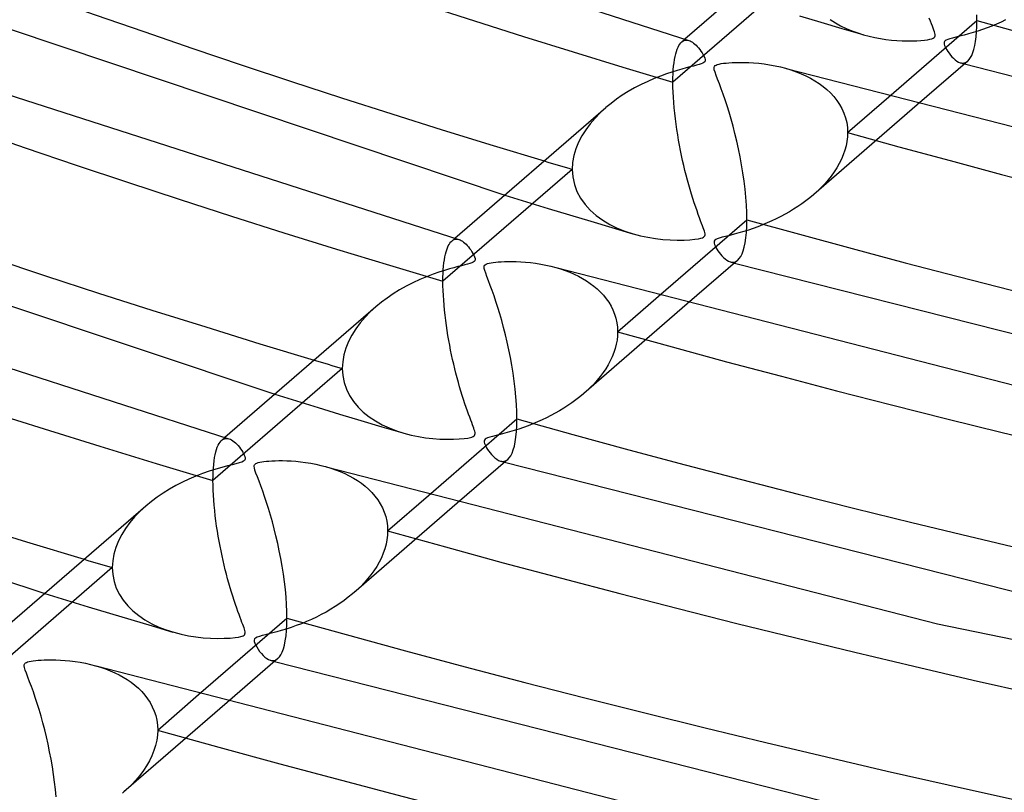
# Model space of a CAD drawing. Header units: millimetres. Extents: x -749 to 749, y -776 to 793.
# Tile 8 of 76: x -217 to -168, y 325 to 363. Entities that reach past the tile are written whole.
import ezdxf

# ---------------------------------------------------------------- set-up
doc = ezdxf.new("R2010")
doc.units = ezdxf.units.MM
doc.layers.add('HIDDEN', color=7, linetype='Continuous')
doc.layers.add('THICK', color=7, linetype='Continuous')

msp = doc.modelspace()

# ---------------------------------------------------------------- linework, layer by layer
at = {"layer": 'HIDDEN'}
for p, q in [((-177.807, 365.425), (-184.218, 359.873)), ((-177.941, 363.168), (-176.885, 362.849)), ((-176.885, 362.849), (-175.839, 362.537)), ((-176.416, 362.984), (-176.166, 362.82)), ((-176.166, 362.82), (-175.903, 362.671)), ((-175.903, 362.671), (-175.629, 362.537)), ((-171.452, 362.9), (-171.508, 363.048)), ((-171.401, 362.766), (-171.452, 362.9)), ((-171.356, 362.646), (-171.401, 362.766)), ((-168.179, 362.75), (-168.408, 362.656)), ((-167.952, 362.85), (-168.179, 362.75)), ((-167.727, 362.956), (-167.952, 362.85)), ((-175.839, 362.537), (-174.803, 362.231)), ((-175.629, 362.537), (-175.347, 362.417)), ((-175.347, 362.417), (-175.058, 362.311)), ((-175.058, 362.311), (-174.764, 362.219)), ((-174.764, 362.219), (-174.488, 362.146)), ((-171.316, 362.542), (-171.356, 362.646)), ((-171.284, 362.452), (-171.316, 362.542)), ((-171.258, 362.372), (-171.284, 362.452)), ((-171.237, 362.298), (-171.258, 362.372)), ((-171.225, 362.229), (-171.237, 362.298)), ((-171.225, 362.171), (-171.225, 362.229)), ((-169.787, 362.204), (-170.003, 362.148)), ((-169.56, 362.267), (-169.787, 362.204)), ((-169.331, 362.334), (-169.56, 362.267)), ((-169.1, 362.406), (-169.331, 362.334)), ((-168.869, 362.484), (-169.1, 362.406)), ((-168.638, 362.567), (-168.869, 362.484)), ((-168.408, 362.656), (-168.638, 362.567)), ((-183.965, 361.604), (-183.921, 361.688)), ((-183.921, 361.688), (-183.875, 361.761)), ((-183.875, 361.761), (-183.826, 361.821)), ((-183.826, 361.821), (-183.775, 361.871)), ((-183.624, 362.002), (-183.78, 361.867)), ((-183.775, 361.871), (-183.721, 361.91)), ((-183.721, 361.91), (-183.664, 361.938)), ((-183.664, 361.938), (-183.605, 361.955)), ((-183.605, 361.955), (-183.545, 361.961)), ((-183.545, 361.961), (-183.484, 361.957)), ((-183.484, 361.957), (-183.421, 361.942)), ((-174.488, 362.146), (-174.211, 362.084)), ((-174.211, 362.084), (-173.935, 362.032)), ((-173.935, 362.032), (-173.66, 361.991)), ((-173.66, 361.991), (-173.388, 361.959)), ((-173.388, 361.959), (-173.119, 361.937)), ((-173.119, 361.937), (-172.854, 361.922)), ((-172.854, 361.922), (-172.595, 361.916)), ((-172.595, 361.916), (-172.348, 361.917)), ((-172.348, 361.917), (-172.122, 361.925)), ((-172.122, 361.925), (-171.92, 361.937)), ((-171.92, 361.937), (-171.746, 361.953)), ((-171.746, 361.953), (-171.598, 361.973)), ((-171.598, 361.973), (-171.476, 361.996)), ((-171.476, 361.996), (-171.381, 362.022)), ((-171.381, 362.022), (-171.312, 362.052)), ((-171.312, 362.052), (-171.266, 362.085)), ((-171.266, 362.085), (-171.238, 362.124)), ((-171.238, 362.124), (-171.225, 362.171)), ((-170.77, 361.856), (-170.777, 361.81)), ((-170.777, 361.81), (-170.77, 361.756)), ((-170.75, 361.894), (-170.77, 361.856)), ((-170.77, 361.756), (-170.751, 361.691)), ((-170.751, 361.691), (-170.722, 361.621)), ((-170.716, 361.928), (-170.75, 361.894)), ((-170.666, 361.959), (-170.716, 361.928)), ((-170.594, 361.989), (-170.666, 361.959)), ((-170.494, 362.021), (-170.594, 361.989)), ((-170.361, 362.058), (-170.494, 362.021)), ((-170.196, 362.1), (-170.361, 362.058)), ((-170.003, 362.148), (-170.196, 362.1)), ((-184.11, 361.143), (-184.079, 361.277)), ((-184.079, 361.277), (-184.044, 361.398)), ((-184.044, 361.398), (-184.006, 361.507)), ((-184.006, 361.507), (-183.965, 361.604)), ((-170.722, 361.621), (-170.684, 361.546)), ((-170.684, 361.546), (-170.64, 361.469)), ((-170.64, 361.469), (-170.589, 361.388)), ((-170.589, 361.388), (-170.529, 361.303)), ((-170.529, 361.303), (-170.463, 361.218)), ((-170.463, 361.218), (-170.391, 361.134)), ((-184.182, 360.665), (-184.162, 360.837)), ((-184.162, 360.837), (-184.138, 360.996)), ((-184.138, 360.996), (-184.11, 361.143)), ((-170.391, 361.134), (-170.314, 361.054)), ((-170.314, 361.054), (-170.232, 360.982)), ((-170.232, 360.982), (-170.147, 360.919)), ((-170.147, 360.919), (-170.059, 360.87)), ((-170.059, 360.87), (-169.97, 360.835)), ((-169.97, 360.835), (-169.902, 360.821)), ((-169.969, 360.835), (-169.935, 360.825)), ((-169.935, 360.825), (-169.9, 360.816)), ((-169.902, 360.821), (-169.837, 360.819)), ((-169.9, 360.816), (-169.866, 360.806)), ((-169.866, 360.806), (-169.832, 360.796)), ((-169.837, 360.819), (-169.774, 360.827)), ((-169.832, 360.796), (-169.797, 360.787)), ((-169.797, 360.787), (-169.763, 360.777)), ((-169.774, 360.827), (-169.713, 360.846)), ((-169.713, 360.846), (-169.656, 360.877)), ((-169.656, 360.877), (-169.6, 360.918)), ((-184.215, 360.086), (-184.209, 360.289)), ((-184.209, 360.289), (-184.198, 360.482)), ((-184.198, 360.482), (-184.182, 360.665)), ((-178.632, 360.559), (-178.366, 360.479)), ((-178.366, 360.479), (-178.109, 360.39)), ((-178.109, 360.39), (-177.861, 360.291)), ((-177.861, 360.291), (-177.623, 360.184)), ((-184.218, 359.873), (-184.215, 360.086)), ((-184.215, 359.631), (-184.218, 359.873)), ((-177.623, 360.184), (-177.394, 360.067)), ((-177.394, 360.067), (-177.176, 359.942)), ((-177.176, 359.942), (-176.967, 359.807)), ((-176.967, 359.807), (-176.769, 359.662)), ((-184.207, 359.38), (-184.215, 359.631)), ((-184.194, 359.123), (-184.207, 359.38)), ((-176.769, 359.662), (-176.581, 359.506)), ((-176.581, 359.506), (-176.404, 359.339)), ((-176.404, 359.339), (-176.24, 359.16)), ((-184.176, 358.862), (-184.194, 359.123)), ((-184.153, 358.598), (-184.176, 358.862)), ((-176.24, 359.16), (-176.09, 358.97)), ((-176.09, 358.97), (-175.955, 358.77)), ((-175.955, 358.77), (-175.838, 358.559)), ((-175.558, 357.373), (-173.521, 359.137)), ((-187.82, 358.354), (-188.079, 358.088)), ((-187.542, 358.609), (-187.82, 358.354)), ((-184.126, 358.331), (-184.153, 358.598)), ((-184.095, 358.062), (-184.126, 358.331)), ((-172.102, 358.752), (-177.234, 354.307)), ((-175.838, 358.559), (-175.74, 358.339)), ((-175.74, 358.339), (-175.662, 358.109)), ((-188.318, 357.809), (-188.536, 357.516)), ((-188.079, 358.088), (-188.318, 357.809)), ((-184.06, 357.794), (-184.095, 358.062)), ((-184.022, 357.527), (-184.06, 357.794)), ((-175.662, 358.109), (-175.604, 357.871)), ((-175.604, 357.871), (-175.569, 357.625)), ((-188.536, 357.516), (-188.729, 357.21)), ((-183.98, 357.263), (-184.022, 357.527)), ((-175.569, 357.625), (-175.558, 357.373)), ((-175.558, 357.373), (-175.566, 357.155)), ((-188.894, 356.892), (-189.028, 356.565)), ((-188.729, 357.21), (-188.894, 356.892)), ((-183.936, 357.001), (-183.98, 357.263)), ((-183.889, 356.743), (-183.936, 357.001)), ((-175.592, 356.935), (-175.635, 356.715)), ((-175.566, 357.155), (-175.592, 356.935)), ((-189.028, 356.565), (-189.127, 356.229)), ((-183.84, 356.489), (-183.889, 356.743)), ((-183.789, 356.238), (-183.84, 356.489)), ((-175.695, 356.493), (-175.771, 356.273)), ((-175.635, 356.715), (-175.695, 356.493)), ((-189.188, 355.89), (-189.208, 355.551)), ((-189.127, 356.229), (-189.188, 355.89)), ((-183.735, 355.99), (-183.789, 356.238)), ((-183.679, 355.744), (-183.735, 355.99)), ((-175.97, 355.84), (-176.09, 355.629)), ((-175.863, 356.054), (-175.97, 355.84)), ((-175.771, 356.273), (-175.863, 356.054)), ((-189.208, 355.551), (-195.619, 350)), ((-189.208, 355.551), (-189.182, 355.172)), ((-183.621, 355.501), (-183.679, 355.744)), ((-183.56, 355.26), (-183.621, 355.501)), ((-176.224, 355.422), (-176.369, 355.22)), ((-176.09, 355.629), (-176.224, 355.422)), ((-189.182, 355.172), (-189.103, 354.805)), ((-183.498, 355.021), (-183.56, 355.26)), ((-183.433, 354.786), (-183.498, 355.021)), ((-176.526, 355.023), (-176.694, 354.831)), ((-176.369, 355.22), (-176.526, 355.023)), ((-189.103, 354.805), (-188.973, 354.452)), ((-188.973, 354.452), (-188.795, 354.119)), ((-183.367, 354.555), (-183.433, 354.786)), ((-183.299, 354.327), (-183.367, 354.555)), ((-177.057, 354.465), (-177.252, 354.292)), ((-176.871, 354.645), (-177.057, 354.465)), ((-176.694, 354.831), (-176.871, 354.645)), ((-192.548, 354.273), (-191.475, 353.943)), ((-191.475, 353.943), (-190.406, 353.616)), ((-188.795, 354.119), (-188.574, 353.809)), ((-183.229, 354.102), (-183.299, 354.327)), ((-183.158, 353.884), (-183.229, 354.102)), ((-183.088, 353.677), (-183.158, 353.884)), ((-177.628, 353.989), (-177.824, 353.846)), ((-177.437, 354.138), (-177.628, 353.989)), ((-177.252, 354.292), (-177.437, 354.138)), ((-190.406, 353.616), (-189.343, 353.293)), ((-188.574, 353.809), (-188.315, 353.524)), ((-188.315, 353.524), (-188.022, 353.265)), ((-183.021, 353.486), (-183.088, 353.677)), ((-182.958, 353.31), (-183.021, 353.486)), ((-178.442, 353.448), (-178.657, 353.326)), ((-178.232, 353.575), (-178.442, 353.448)), ((-178.026, 353.708), (-178.232, 353.575)), ((-177.824, 353.846), (-178.026, 353.708)), ((-189.343, 353.293), (-188.286, 352.976)), ((-188.286, 352.976), (-187.239, 352.664)), ((-188.022, 353.265), (-187.7, 353.031)), ((-187.7, 353.031), (-187.351, 352.824)), ((-182.898, 353.149), (-182.958, 353.31)), ((-182.843, 353.004), (-182.898, 353.149)), ((-182.794, 352.873), (-182.843, 353.004)), ((-179.32, 352.992), (-179.547, 352.891)), ((-179.096, 353.098), (-179.32, 352.992)), ((-178.875, 353.209), (-179.096, 353.098)), ((-178.657, 353.326), (-178.875, 353.209)), ((-187.351, 352.824), (-186.981, 352.642)), ((-187.239, 352.664), (-186.203, 352.358)), ((-186.981, 352.642), (-186.593, 352.486)), ((-186.593, 352.486), (-186.192, 352.355)), ((-182.75, 352.757), (-182.794, 352.873)), ((-182.712, 352.656), (-182.75, 352.757)), ((-182.681, 352.569), (-182.712, 352.656)), ((-182.656, 352.491), (-182.681, 352.569)), ((-182.636, 352.419), (-182.656, 352.491)), ((-182.625, 352.354), (-182.636, 352.419)), ((-180.708, 352.468), (-180.942, 352.399)), ((-180.473, 352.542), (-180.708, 352.468)), ((-180.24, 352.622), (-180.473, 352.542)), ((-180.007, 352.706), (-180.24, 352.622)), ((-179.776, 352.796), (-180.007, 352.706)), ((-179.547, 352.891), (-179.776, 352.796)), ((-195.27, 351.896), (-195.224, 351.951)), ((-195.224, 351.951), (-195.176, 351.997)), ((-195.024, 352.129), (-195.181, 351.993)), ((-195.176, 351.997), (-195.122, 352.037)), ((-195.122, 352.037), (-195.065, 352.065)), ((-195.065, 352.065), (-195.006, 352.082)), ((-195.006, 352.082), (-194.946, 352.088)), ((-194.946, 352.088), (-194.885, 352.084)), ((-194.885, 352.084), (-194.822, 352.069)), ((-186.192, 352.355), (-185.825, 352.258)), ((-185.825, 352.258), (-185.455, 352.181)), ((-185.455, 352.181), (-185.085, 352.122)), ((-185.085, 352.122), (-184.718, 352.08)), ((-184.718, 352.08), (-184.356, 352.054)), ((-184.356, 352.054), (-184.001, 352.043)), ((-184.001, 352.043), (-183.667, 352.046)), ((-183.667, 352.046), (-183.373, 352.061)), ((-183.373, 352.061), (-183.129, 352.083)), ((-183.129, 352.083), (-182.951, 352.108)), ((-182.951, 352.108), (-182.835, 352.133)), ((-182.835, 352.133), (-182.758, 352.158)), ((-182.758, 352.158), (-182.701, 352.185)), ((-182.701, 352.185), (-182.661, 352.216)), ((-182.661, 352.216), (-182.637, 352.253)), ((-182.637, 352.253), (-182.625, 352.298)), ((-182.625, 352.298), (-182.625, 352.354)), ((-182.166, 351.992), (-182.176, 351.943)), ((-182.176, 351.943), (-182.171, 351.887)), ((-182.138, 352.035), (-182.166, 351.992)), ((-182.091, 352.072), (-182.138, 352.035)), ((-182.02, 352.106), (-182.091, 352.072)), ((-181.919, 352.141), (-182.02, 352.106)), ((-181.78, 352.18), (-181.919, 352.141)), ((-181.606, 352.224), (-181.78, 352.18)), ((-181.402, 352.276), (-181.606, 352.224)), ((-181.176, 352.334), (-181.402, 352.276)), ((-180.942, 352.399), (-181.176, 352.334)), ((-195.496, 351.339), (-195.465, 351.459)), ((-195.465, 351.459), (-195.431, 351.568)), ((-195.431, 351.568), (-195.394, 351.666)), ((-195.394, 351.666), (-195.355, 351.753)), ((-195.355, 351.753), (-195.313, 351.829)), ((-195.313, 351.829), (-195.27, 351.896)), ((-182.171, 351.887), (-182.153, 351.824)), ((-182.153, 351.824), (-182.125, 351.754)), ((-182.125, 351.754), (-182.087, 351.679)), ((-182.087, 351.679), (-182.042, 351.599)), ((-182.042, 351.599), (-181.99, 351.517)), ((-181.99, 351.517), (-181.931, 351.432)), ((-195.57, 350.912), (-195.548, 351.066)), ((-195.548, 351.066), (-195.524, 351.208)), ((-195.524, 351.208), (-195.496, 351.339)), ((-181.931, 351.432), (-181.864, 351.346)), ((-181.864, 351.346), (-181.792, 351.262)), ((-181.792, 351.262), (-181.714, 351.182)), ((-181.714, 351.182), (-181.632, 351.108)), ((-181.632, 351.108), (-181.545, 351.045)), ((-181.545, 351.045), (-181.458, 350.996)), ((-181.458, 350.996), (-181.372, 350.963)), ((-181.372, 350.963), (-181.305, 350.949)), ((-181.369, 350.962), (-181.335, 350.952)), ((-181.335, 350.952), (-181.301, 350.943)), ((-181.305, 350.949), (-181.24, 350.946)), ((-181.24, 350.946), (-181.177, 350.953)), ((-181.177, 350.953), (-181.116, 350.972)), ((-181.116, 350.972), (-181.057, 351.003)), ((-181.057, 351.003), (-181.002, 351.044)), ((-195.611, 350.391), (-195.601, 350.574)), ((-195.601, 350.574), (-195.587, 350.748)), ((-195.587, 350.748), (-195.57, 350.912)), ((-190.028, 350.685), (-189.787, 350.613)), ((-189.787, 350.613), (-189.553, 350.533)), ((-189.553, 350.533), (-189.326, 350.445)), ((-181.301, 350.943), (-181.266, 350.933)), ((-181.266, 350.933), (-181.232, 350.923)), ((-181.232, 350.923), (-181.198, 350.914)), ((-181.198, 350.914), (-181.164, 350.904)), ((-195.619, 350), (-195.617, 350.2)), ((-195.616, 349.774), (-195.619, 350)), ((-195.617, 350.2), (-195.611, 350.391)), ((-189.326, 350.445), (-189.107, 350.35)), ((-189.107, 350.35), (-188.896, 350.248)), ((-188.896, 350.248), (-188.694, 350.138)), ((-188.694, 350.138), (-188.5, 350.021)), ((-188.5, 350.021), (-188.314, 349.896)), ((-195.609, 349.54), (-195.616, 349.774)), ((-195.598, 349.302), (-195.609, 349.54)), ((-188.314, 349.896), (-188.137, 349.763)), ((-188.137, 349.763), (-187.968, 349.62)), ((-187.968, 349.62), (-187.808, 349.469)), ((-195.582, 349.058), (-195.598, 349.302)), ((-195.562, 348.812), (-195.582, 349.058)), ((-187.808, 349.469), (-187.659, 349.308)), ((-187.659, 349.308), (-187.521, 349.138)), ((-187.521, 349.138), (-187.396, 348.96)), ((-186.959, 347.5), (-184.924, 349.262)), ((-198.941, 348.737), (-199.22, 348.482)), ((-195.538, 348.564), (-195.562, 348.812)), ((-195.511, 348.313), (-195.538, 348.564)), ((-183.506, 348.875), (-188.634, 344.434)), ((-187.396, 348.96), (-187.285, 348.773)), ((-187.285, 348.773), (-187.188, 348.578)), ((-187.188, 348.578), (-187.107, 348.375)), ((-199.48, 348.215), (-199.72, 347.935)), ((-199.22, 348.482), (-199.48, 348.215)), ((-195.48, 348.062), (-195.511, 348.313)), ((-195.446, 347.812), (-195.48, 348.062)), ((-187.107, 348.375), (-187.043, 348.166)), ((-187.043, 348.166), (-186.997, 347.949)), ((-199.938, 347.641), (-200.131, 347.335)), ((-199.72, 347.935), (-199.938, 347.641)), ((-195.409, 347.562), (-195.446, 347.812)), ((-195.369, 347.316), (-195.409, 347.562)), ((-186.997, 347.949), (-186.968, 347.726)), ((-186.968, 347.726), (-186.959, 347.5)), ((-200.131, 347.335), (-200.296, 347.017)), ((-195.327, 347.072), (-195.369, 347.316)), ((-195.283, 346.831), (-195.327, 347.072)), ((-186.989, 347.088), (-187.027, 346.881)), ((-186.966, 347.295), (-186.989, 347.088)), ((-186.959, 347.5), (-186.966, 347.295)), ((-200.43, 346.689), (-200.528, 346.354)), ((-200.296, 347.017), (-200.43, 346.689)), ((-195.236, 346.592), (-195.283, 346.831)), ((-195.188, 346.357), (-195.236, 346.592)), ((-187.08, 346.674), (-187.147, 346.466)), ((-187.027, 346.881), (-187.08, 346.674)), ((-200.528, 346.354), (-200.589, 346.015)), ((-195.138, 346.125), (-195.188, 346.357)), ((-195.085, 345.894), (-195.138, 346.125)), ((-187.228, 346.261), (-187.323, 346.058)), ((-187.147, 346.466), (-187.228, 346.261)), ((-200.609, 345.678), (-207.02, 340.126)), ((-200.589, 346.015), (-200.609, 345.678)), ((-200.609, 345.678), (-200.586, 345.323)), ((-195.03, 345.665), (-195.085, 345.894)), ((-194.974, 345.438), (-195.03, 345.665)), ((-187.549, 345.663), (-187.678, 345.471)), ((-187.43, 345.859), (-187.549, 345.663)), ((-187.323, 346.058), (-187.43, 345.859)), ((-200.586, 345.323), (-200.517, 344.979)), ((-194.915, 345.213), (-194.974, 345.438)), ((-194.855, 344.991), (-194.915, 345.213)), ((-187.969, 345.1), (-188.127, 344.922)), ((-187.819, 345.283), (-187.969, 345.1)), ((-187.678, 345.471), (-187.819, 345.283)), ((-200.517, 344.979), (-200.403, 344.648)), ((-200.403, 344.648), (-200.247, 344.332)), ((-194.793, 344.772), (-194.855, 344.991)), ((-194.73, 344.557), (-194.793, 344.772)), ((-188.295, 344.749), (-188.469, 344.581)), ((-188.127, 344.922), (-188.295, 344.749)), ((-203.952, 344.397), (-202.878, 344.067)), ((-200.247, 344.332), (-200.053, 344.037)), ((-194.665, 344.344), (-194.73, 344.557)), ((-194.598, 344.135), (-194.665, 344.344)), ((-194.532, 343.933), (-194.598, 344.135)), ((-189.025, 344.118), (-189.221, 343.975)), ((-188.835, 344.266), (-189.025, 344.118)), ((-188.651, 344.42), (-188.835, 344.266)), ((-188.469, 344.581), (-188.651, 344.42)), ((-202.878, 344.067), (-201.808, 343.741)), ((-201.808, 343.741), (-200.744, 343.419)), ((-200.053, 344.037), (-199.825, 343.763)), ((-199.825, 343.763), (-199.566, 343.511)), ((-194.467, 343.744), (-194.532, 343.933)), ((-194.406, 343.569), (-194.467, 343.744)), ((-189.626, 343.706), (-189.835, 343.579)), ((-189.421, 343.838), (-189.626, 343.706)), ((-189.221, 343.975), (-189.421, 343.838)), ((-200.744, 343.419), (-199.687, 343.102)), ((-199.566, 343.511), (-199.279, 343.282)), ((-199.279, 343.282), (-198.969, 343.075)), ((-194.347, 343.407), (-194.406, 343.569)), ((-194.292, 343.259), (-194.347, 343.407)), ((-194.241, 343.123), (-194.292, 343.259)), ((-190.485, 343.231), (-190.707, 343.125)), ((-190.265, 343.342), (-190.485, 343.231)), ((-190.048, 343.458), (-190.265, 343.342)), ((-189.835, 343.579), (-190.048, 343.458)), ((-199.687, 343.102), (-198.64, 342.79)), ((-198.969, 343.075), (-198.638, 342.89)), ((-198.64, 342.79), (-197.602, 342.484)), ((-198.638, 342.89), (-198.289, 342.728)), ((-198.289, 342.728), (-197.926, 342.588)), ((-194.194, 343.001), (-194.241, 343.123)), ((-194.152, 342.892), (-194.194, 343.001)), ((-194.116, 342.795), (-194.152, 342.892)), ((-194.086, 342.712), (-194.116, 342.795)), ((-194.062, 342.638), (-194.086, 342.712)), ((-191.852, 342.677), (-192.084, 342.603)), ((-191.62, 342.756), (-191.852, 342.677)), ((-191.389, 342.84), (-191.62, 342.756)), ((-191.16, 342.93), (-191.389, 342.84)), ((-190.933, 343.025), (-191.16, 342.93)), ((-190.707, 343.125), (-190.933, 343.025)), ((-206.425, 342.256), (-206.582, 342.12)), ((-206.562, 342.136), (-206.509, 342.171)), ((-206.509, 342.171), (-206.454, 342.196)), ((-206.454, 342.196), (-206.396, 342.211)), ((-206.396, 342.211), (-206.338, 342.215)), ((-206.338, 342.215), (-206.278, 342.21)), ((-206.278, 342.21), (-206.216, 342.195)), ((-197.926, 342.588), (-197.552, 342.47)), ((-197.552, 342.47), (-197.196, 342.378)), ((-197.196, 342.378), (-196.838, 342.305)), ((-196.838, 342.305), (-196.479, 342.248)), ((-196.479, 342.248), (-196.123, 342.207)), ((-196.123, 342.207), (-195.771, 342.182)), ((-195.771, 342.182), (-195.425, 342.171)), ((-195.425, 342.171), (-195.098, 342.173)), ((-195.098, 342.173), (-194.808, 342.186)), ((-194.808, 342.186), (-194.564, 342.206)), ((-194.564, 342.206), (-194.381, 342.231)), ((-194.381, 342.231), (-194.259, 342.254)), ((-194.259, 342.254), (-194.178, 342.278)), ((-194.178, 342.278), (-194.119, 342.303)), ((-194.119, 342.303), (-194.075, 342.331)), ((-194.075, 342.331), (-194.046, 342.363)), ((-194.041, 342.568), (-194.062, 342.638)), ((-194.046, 342.363), (-194.029, 342.401)), ((-194.028, 342.505), (-194.041, 342.568)), ((-194.029, 342.401), (-194.024, 342.448)), ((-194.024, 342.448), (-194.028, 342.505)), ((-193.532, 342.169), (-193.563, 342.128)), ((-193.482, 342.205), (-193.532, 342.169)), ((-193.407, 342.239), (-193.482, 342.205)), ((-193.301, 342.274), (-193.407, 342.239)), ((-193.158, 342.313), (-193.301, 342.274)), ((-192.981, 342.358), (-193.158, 342.313)), ((-192.774, 342.41), (-192.981, 342.358)), ((-192.549, 342.469), (-192.774, 342.41)), ((-192.317, 342.533), (-192.549, 342.469)), ((-192.084, 342.603), (-192.317, 342.533)), ((-206.842, 341.664), (-206.803, 341.774)), ((-206.803, 341.774), (-206.76, 341.871)), ((-206.76, 341.871), (-206.715, 341.955)), ((-206.715, 341.955), (-206.666, 342.028)), ((-206.666, 342.028), (-206.616, 342.088)), ((-206.616, 342.088), (-206.562, 342.136)), ((-193.563, 342.128), (-193.576, 342.08)), ((-193.576, 342.08), (-193.573, 342.026)), ((-193.573, 342.026), (-193.558, 341.966)), ((-193.558, 341.966), (-193.532, 341.899)), ((-193.532, 341.899), (-193.497, 341.825)), ((-193.497, 341.825), (-193.455, 341.748)), ((-193.455, 341.748), (-193.405, 341.668)), ((-206.963, 341.096), (-206.939, 341.257)), ((-206.939, 341.257), (-206.91, 341.405)), ((-206.91, 341.405), (-206.878, 341.541)), ((-206.878, 341.541), (-206.842, 341.664)), ((-193.405, 341.668), (-193.348, 341.584)), ((-193.348, 341.584), (-193.282, 341.496)), ((-193.282, 341.496), (-193.209, 341.408)), ((-193.209, 341.408), (-193.129, 341.323)), ((-193.129, 341.323), (-193.043, 341.245)), ((-193.043, 341.245), (-192.953, 341.177)), ((-207.011, 340.543), (-206.999, 340.738)), ((-206.999, 340.738), (-206.983, 340.923)), ((-206.983, 340.923), (-206.963, 341.096)), ((-201.433, 340.814), (-201.183, 340.739)), ((-201.183, 340.739), (-200.941, 340.655)), ((-192.953, 341.177), (-192.86, 341.124)), ((-192.86, 341.124), (-192.77, 341.089)), ((-192.77, 341.089), (-192.703, 341.075)), ((-192.769, 341.089), (-192.735, 341.079)), ((-192.735, 341.079), (-192.701, 341.07)), ((-192.703, 341.075), (-192.639, 341.073)), ((-192.701, 341.07), (-192.667, 341.06)), ((-192.667, 341.06), (-192.632, 341.05)), ((-192.639, 341.073), (-192.576, 341.081)), ((-192.632, 341.05), (-192.598, 341.041)), ((-192.598, 341.041), (-192.564, 341.031)), ((-192.576, 341.081), (-192.516, 341.1)), ((-192.516, 341.1), (-192.458, 341.13)), ((-192.458, 341.13), (-192.403, 341.171)), ((-207.02, 340.126), (-207.017, 340.339)), ((-207.017, 340.339), (-207.011, 340.543)), ((-200.941, 340.655), (-200.707, 340.564)), ((-200.707, 340.564), (-200.481, 340.465)), ((-200.481, 340.465), (-200.263, 340.357)), ((-200.263, 340.357), (-200.054, 340.242)), ((-200.054, 340.242), (-199.854, 340.118)), ((-207.017, 339.89), (-207.02, 340.126)), ((-207.01, 339.647), (-207.017, 339.89)), ((-199.854, 340.118), (-199.662, 339.985)), ((-199.662, 339.985), (-199.479, 339.842)), ((-199.479, 339.842), (-199.306, 339.689)), ((-206.997, 339.4), (-207.01, 339.647)), ((-206.98, 339.148), (-206.997, 339.4)), ((-199.306, 339.689), (-199.142, 339.526)), ((-199.142, 339.526), (-198.991, 339.353)), ((-198.991, 339.353), (-198.852, 339.169)), ((-198.359, 337.626), (-196.327, 339.387)), ((-210.347, 338.859), (-210.636, 338.593)), ((-206.959, 338.894), (-206.98, 339.148)), ((-206.934, 338.638), (-206.959, 338.894)), ((-194.91, 338.999), (-200.035, 334.561)), ((-198.852, 339.169), (-198.728, 338.975)), ((-198.728, 338.975), (-198.62, 338.772)), ((-198.62, 338.772), (-198.529, 338.559)), ((-210.901, 338.319), (-211.141, 338.035)), ((-210.636, 338.593), (-210.901, 338.319)), ((-206.905, 338.38), (-206.934, 338.638)), ((-206.872, 338.124), (-206.905, 338.38)), ((-198.529, 338.559), (-198.456, 338.338)), ((-198.456, 338.338), (-198.403, 338.108)), ((-211.141, 338.035), (-211.355, 337.743)), ((-206.836, 337.868), (-206.872, 338.124)), ((-206.798, 337.615), (-206.836, 337.868)), ((-198.403, 338.108), (-198.37, 337.87)), ((-198.37, 337.87), (-198.359, 337.626)), ((-211.544, 337.441), (-211.704, 337.128)), ((-211.355, 337.743), (-211.544, 337.441)), ((-206.757, 337.364), (-206.798, 337.615)), ((-206.713, 337.117), (-206.757, 337.364)), ((-198.368, 337.407), (-198.394, 337.187)), ((-198.359, 337.626), (-198.368, 337.407)), ((-211.835, 336.803), (-211.931, 336.471)), ((-211.704, 337.128), (-211.835, 336.803)), ((-206.667, 336.874), (-206.713, 337.117)), ((-206.62, 336.634), (-206.667, 336.874)), ((-198.437, 336.964), (-198.498, 336.741)), ((-198.394, 337.187), (-198.437, 336.964)), ((-211.931, 336.471), (-211.99, 336.137)), ((-206.57, 336.398), (-206.62, 336.634)), ((-206.518, 336.164), (-206.57, 336.398)), ((-198.576, 336.518), (-198.67, 336.297)), ((-198.498, 336.741), (-198.576, 336.518)), ((-211.99, 336.137), (-212.01, 335.804)), ((-206.465, 335.932), (-206.518, 336.164)), ((-206.409, 335.702), (-206.465, 335.932)), ((-198.902, 335.864), (-199.039, 335.654)), ((-198.779, 336.079), (-198.902, 335.864)), ((-198.67, 336.297), (-198.779, 336.079)), ((-212.01, 335.804), (-218.421, 330.253)), ((-212.01, 335.804), (-211.988, 335.457)), ((-211.988, 335.457), (-211.922, 335.12)), ((-206.351, 335.475), (-206.409, 335.702)), ((-206.292, 335.25), (-206.351, 335.475)), ((-199.19, 335.448), (-199.352, 335.247)), ((-199.039, 335.654), (-199.19, 335.448)), ((-211.922, 335.12), (-211.812, 334.793)), ((-206.231, 335.029), (-206.292, 335.25)), ((-206.168, 334.811), (-206.231, 335.029)), ((-199.71, 334.861), (-199.904, 334.677)), ((-199.526, 335.051), (-199.71, 334.861)), ((-199.352, 335.247), (-199.526, 335.051)), ((-215.356, 334.521), (-214.281, 334.192)), ((-211.812, 334.793), (-211.66, 334.48)), ((-211.66, 334.48), (-211.47, 334.185)), ((-206.104, 334.596), (-206.168, 334.811)), ((-206.038, 334.386), (-206.104, 334.596)), ((-205.972, 334.179), (-206.038, 334.386)), ((-200.107, 334.499), (-200.309, 334.335)), ((-199.904, 334.677), (-200.107, 334.499)), ((-214.281, 334.192), (-213.21, 333.866)), ((-213.21, 333.866), (-212.146, 333.545)), ((-211.47, 334.185), (-211.244, 333.91)), ((-211.244, 333.91), (-210.987, 333.656)), ((-205.906, 333.984), (-205.972, 334.179)), ((-205.843, 333.802), (-205.906, 333.984)), ((-200.955, 333.878), (-201.182, 333.738)), ((-200.734, 334.024), (-200.955, 333.878)), ((-200.518, 334.176), (-200.734, 334.024)), ((-200.309, 334.335), (-200.518, 334.176)), ((-212.146, 333.545), (-211.088, 333.228)), ((-210.987, 333.656), (-210.701, 333.424)), ((-210.701, 333.424), (-210.39, 333.214)), ((-205.783, 333.634), (-205.843, 333.802)), ((-205.726, 333.479), (-205.783, 333.634)), ((-205.673, 333.337), (-205.726, 333.479)), ((-201.651, 333.476), (-201.892, 333.354)), ((-201.414, 333.604), (-201.651, 333.476)), ((-201.182, 333.738), (-201.414, 333.604)), ((-211.088, 333.228), (-210.04, 332.917)), ((-210.39, 333.214), (-210.056, 333.027)), ((-210.056, 333.027), (-209.704, 332.861)), ((-210.04, 332.917), (-209.002, 332.611)), ((-205.624, 333.208), (-205.673, 333.337)), ((-205.58, 333.092), (-205.624, 333.208)), ((-205.541, 332.989), (-205.58, 333.092)), ((-205.507, 332.898), (-205.541, 332.989)), ((-205.479, 332.819), (-205.507, 332.898)), ((-202.889, 332.93), (-203.145, 332.84)), ((-202.635, 333.027), (-202.889, 332.93)), ((-202.384, 333.13), (-202.635, 333.027)), ((-202.136, 333.239), (-202.384, 333.13)), ((-201.892, 333.354), (-202.136, 333.239)), ((-209.704, 332.861), (-209.335, 332.719)), ((-209.335, 332.719), (-208.954, 332.598)), ((-208.954, 332.598), (-208.595, 332.505)), ((-208.595, 332.505), (-208.232, 332.431)), ((-208.232, 332.431), (-207.868, 332.374)), ((-205.64, 332.386), (-205.569, 332.408)), ((-205.569, 332.408), (-205.515, 332.432)), ((-205.515, 332.432), (-205.475, 332.458)), ((-205.456, 332.748), (-205.479, 332.819)), ((-205.475, 332.458), (-205.447, 332.489)), ((-205.438, 332.682), (-205.456, 332.748)), ((-205.447, 332.489), (-205.431, 332.525)), ((-205.427, 332.621), (-205.438, 332.682)), ((-205.431, 332.525), (-205.424, 332.568)), ((-205.424, 332.568), (-205.427, 332.621)), ((-204.575, 332.436), (-204.719, 332.396)), ((-204.412, 332.478), (-204.575, 332.436)), ((-204.243, 332.52), (-204.412, 332.478)), ((-204.059, 332.567), (-204.243, 332.52)), ((-203.856, 332.622), (-204.059, 332.567)), ((-203.634, 332.685), (-203.856, 332.622)), ((-203.396, 332.758), (-203.634, 332.685)), ((-203.145, 332.84), (-203.396, 332.758)), ((-207.868, 332.374), (-207.505, 332.333)), ((-207.505, 332.333), (-207.146, 332.308)), ((-207.146, 332.308), (-206.793, 332.298)), ((-206.793, 332.298), (-206.46, 332.301)), ((-206.46, 332.301), (-206.168, 332.316)), ((-206.168, 332.316), (-205.924, 332.338)), ((-205.924, 332.338), (-205.751, 332.363)), ((-205.751, 332.363), (-205.64, 332.386)), ((-204.955, 332.27), (-204.975, 332.211)), ((-204.975, 332.211), (-204.97, 332.139)), ((-204.97, 332.139), (-204.946, 332.06)), ((-204.908, 332.316), (-204.955, 332.27)), ((-204.946, 332.06), (-204.907, 331.972)), ((-204.831, 332.356), (-204.908, 332.316)), ((-204.907, 331.972), (-204.852, 331.871)), ((-204.719, 332.396), (-204.831, 332.356)), ((-204.852, 331.871), (-204.785, 331.764)), ((-204.785, 331.764), (-204.706, 331.654)), ((-204.706, 331.654), (-204.62, 331.548)), ((-204.62, 331.548), (-204.532, 331.453)), ((-204.532, 331.453), (-204.443, 331.372)), ((-212.837, 330.942), (-212.59, 330.868)), ((-204.443, 331.372), (-204.354, 331.305)), ((-204.354, 331.305), (-204.266, 331.254)), ((-204.266, 331.254), (-204.179, 331.219)), ((-204.179, 331.219), (-204.112, 331.204)), ((-204.169, 331.216), (-204.135, 331.206)), ((-204.135, 331.206), (-204.101, 331.197)), ((-204.112, 331.204), (-204.047, 331.199)), ((-204.101, 331.197), (-204.067, 331.187)), ((-204.067, 331.187), (-204.033, 331.177)), ((-204.047, 331.199), (-203.982, 331.206)), ((-204.033, 331.177), (-203.998, 331.168)), ((-203.998, 331.168), (-203.964, 331.158)), ((-203.982, 331.206), (-203.92, 331.225)), ((-203.92, 331.225), (-203.859, 331.256)), ((-203.859, 331.256), (-203.801, 331.299)), ((-212.59, 330.868), (-212.349, 330.785)), ((-212.349, 330.785), (-212.116, 330.695)), ((-212.116, 330.695), (-211.89, 330.596)), ((-211.89, 330.596), (-211.673, 330.489)), ((-211.673, 330.489), (-211.465, 330.375)), ((-211.465, 330.375), (-211.265, 330.252)), ((-211.265, 330.252), (-211.074, 330.12)), ((-211.074, 330.12), (-210.891, 329.978)), ((-210.891, 329.978), (-210.716, 329.826)), ((-210.716, 329.826), (-210.552, 329.663)), ((-210.552, 329.663), (-210.4, 329.49)), ((-210.4, 329.49), (-210.26, 329.307)), ((-209.76, 327.753), (-207.729, 329.512)), ((-206.313, 329.124), (-211.436, 324.687)), ((-210.26, 329.307), (-210.135, 329.112)), ((-210.135, 329.112), (-210.025, 328.908)), ((-210.025, 328.908), (-209.933, 328.694)), ((-209.933, 328.694), (-209.859, 328.472)), ((-209.859, 328.472), (-209.805, 328.24)), ((-209.805, 328.24), (-209.772, 328)), ((-209.772, 328), (-209.76, 327.753)), ((-209.76, 327.753), (-209.772, 327.503)), ((-209.806, 327.25), (-209.862, 326.995)), ((-209.772, 327.503), (-209.806, 327.25)), ((-209.942, 326.738), (-210.043, 326.483)), ((-209.862, 326.995), (-209.942, 326.738)), ((-210.165, 326.231), (-210.307, 325.984)), ((-210.043, 326.483), (-210.165, 326.231)), ((-210.467, 325.741), (-210.645, 325.505)), ((-210.307, 325.984), (-210.467, 325.741)), ((-210.839, 325.274), (-211.047, 325.051)), ((-210.645, 325.505), (-210.839, 325.274)), ((-211.27, 324.836), (-211.504, 324.629)), ((-211.047, 325.051), (-211.27, 324.836))]:
    msp.add_line(p, q, dxfattribs=at)
for centre, major_axis, start_param, end_param in [((0, 514.419), (-456, 0), 0, 2.617994), ((0, 514.41), (-405.41, 0), 0.022805, 1.034864), ((0, 514.41), (-382.61, 0), 0.02354, 1.034129), ((0, 514.41), (-359.81, 0), 0.024369, 1.033301), ((0, 514.41), (-359.81, 0), 1.061094, 2.070026), ((0, 514.41), (369.79, 0), -2.112283, -2.107917), ((0, 514.41), (-382.61, 0), 1.060266, 2.070855), ((0, 514.41), (392.59, 0), -2.111244, -2.107131), ((0, 514.41), (-405.41, 0), 1.059531, 2.07159), ((0, 514.41), (415.39, 0), -2.110319, -2.106432), ((0, 514.41), (-428.21, 0), 1.058874, 2.072246)]:
    msp.add_ellipse(centre, major_axis=major_axis, ratio=0.5, start_param=start_param, end_param=end_param, dxfattribs=at)
at = {"layer": 'THICK'}
for p, q in [((-208.138, 369.898), (-183.426, 361.944)), ((-176.146, 368.478), (-183.624, 362.002)), ((-169.147, 362.925), (-169.151, 363.211)), ((-173.521, 359.137), (-169.147, 362.925)), ((-169.151, 362.635), (-169.147, 362.925)), ((-217.015, 362.48), (-192.548, 354.273)), ((-169.186, 362.117), (-169.164, 362.366)), ((-169.164, 362.366), (-169.151, 362.635)), ((-183.421, 361.942), (-183.364, 361.921)), ((-183.364, 361.921), (-183.306, 361.892)), ((-183.306, 361.892), (-183.248, 361.856)), ((-183.248, 361.856), (-183.189, 361.813)), ((-183.189, 361.813), (-183.129, 361.762)), ((-183.129, 361.762), (-183.069, 361.705)), ((-183.069, 361.705), (-183.009, 361.641)), ((-169.252, 361.683), (-169.215, 361.889)), ((-169.215, 361.889), (-169.186, 362.117)), ((-183.009, 361.641), (-182.949, 361.571)), ((-182.949, 361.571), (-182.89, 361.495)), ((-182.89, 361.495), (-182.831, 361.413)), ((-182.831, 361.413), (-182.774, 361.325)), ((-182.774, 361.325), (-182.721, 361.233)), ((-182.721, 361.233), (-182.676, 361.143)), ((-169.462, 361.087), (-169.401, 361.202)), ((-169.401, 361.202), (-169.346, 361.339)), ((-169.346, 361.339), (-169.296, 361.499)), ((-169.296, 361.499), (-169.252, 361.683)), ((-182.922, 360.742), (-183.048, 360.708)), ((-182.818, 360.775), (-182.922, 360.742)), ((-182.737, 360.808), (-182.818, 360.775)), ((-182.679, 360.844), (-182.737, 360.808)), ((-182.643, 360.883), (-182.679, 360.844)), ((-182.676, 361.143), (-182.643, 361.06)), ((-182.643, 361.06), (-182.626, 360.989)), ((-182.625, 360.93), (-182.643, 360.883)), ((-182.626, 360.989), (-182.625, 360.93)), ((-182.125, 360.692), (-182.079, 360.721)), ((-182.079, 360.721), (-182.017, 360.746)), ((-182.017, 360.746), (-181.932, 360.769)), ((-181.932, 360.769), (-181.828, 360.79)), ((-181.828, 360.79), (-181.71, 360.807)), ((-181.71, 360.807), (-181.582, 360.822)), ((-181.582, 360.822), (-181.443, 360.834)), ((-181.443, 360.834), (-181.284, 360.843)), ((-181.284, 360.843), (-181.104, 360.851)), ((-181.104, 360.851), (-180.906, 360.854)), ((-180.906, 360.854), (-180.691, 360.852)), ((-180.691, 360.852), (-180.461, 360.844)), ((-180.461, 360.844), (-180.218, 360.83)), ((-180.218, 360.83), (-179.962, 360.807)), ((-179.962, 360.807), (-179.695, 360.776)), ((-179.695, 360.776), (-179.422, 360.735)), ((-179.422, 360.735), (-179.152, 360.685)), ((-169.599, 360.919), (-172.102, 358.752)), ((-169.763, 360.777), (-141.788, 353.682)), ((-169.6, 360.918), (-169.529, 360.992)), ((-169.529, 360.992), (-169.462, 361.087)), ((-221.25, 360.572), (-194.827, 352.071)), ((-184.54, 360.282), (-184.834, 360.175)), ((-184.263, 360.375), (-184.54, 360.282)), ((-184.006, 360.454), (-184.263, 360.375)), ((-183.774, 360.52), (-184.006, 360.454)), ((-183.563, 360.577), (-183.774, 360.52)), ((-183.371, 360.626), (-183.563, 360.577)), ((-183.198, 360.67), (-183.371, 360.626)), ((-183.048, 360.708), (-183.198, 360.67)), ((-182.177, 360.56), (-182.172, 360.614)), ((-182.165, 360.48), (-182.177, 360.56)), ((-182.172, 360.614), (-182.155, 360.656)), ((-182.13, 360.362), (-182.165, 360.48)), ((-182.155, 360.656), (-182.125, 360.692)), ((-182.074, 360.204), (-182.13, 360.362)), ((-179.152, 360.685), (-178.888, 360.626)), ((-178.888, 360.626), (-178.632, 360.559)), ((-178.61, 360.553), (-151.748, 353.66)), ((-185.798, 359.754), (-186.12, 359.585)), ((-185.468, 359.911), (-185.798, 359.754)), ((-185.145, 360.052), (-185.468, 359.911)), ((-184.834, 360.175), (-185.145, 360.052)), ((-182.001, 360.013), (-182.074, 360.204)), ((-181.915, 359.788), (-182.001, 360.013)), ((-181.823, 359.543), (-181.915, 359.788)), ((-186.43, 359.407), (-186.728, 359.22)), ((-186.12, 359.585), (-186.43, 359.407)), ((-181.728, 359.279), (-181.823, 359.543)), ((-181.63, 358.997), (-181.728, 359.279)), ((-187.285, 358.821), (-187.542, 358.609)), ((-187.013, 359.025), (-187.285, 358.821)), ((-186.728, 359.22), (-187.013, 359.025)), ((-181.532, 358.697), (-181.63, 358.997)), ((-187.547, 358.605), (-195.024, 352.129)), ((-181.433, 358.379), (-181.532, 358.697)), ((-181.335, 358.044), (-181.433, 358.379)), ((-181.238, 357.693), (-181.335, 358.044)), ((-181.144, 357.329), (-181.238, 357.693)), ((-181.054, 356.954), (-181.144, 357.329)), ((-180.969, 356.569), (-181.054, 356.954)), ((-180.889, 356.177), (-180.969, 356.569)), ((-180.815, 355.778), (-180.889, 356.177)), ((-180.748, 355.375), (-180.815, 355.778)), ((-180.69, 354.971), (-180.748, 355.375)), ((-180.64, 354.567), (-180.69, 354.971)), ((-180.6, 354.168), (-180.64, 354.567)), ((-180.571, 353.78), (-180.6, 354.168)), ((-180.554, 353.407), (-180.571, 353.78)), ((-180.548, 353.051), (-180.554, 353.407)), ((-230.172, 353.167), (-203.952, 344.397)), ((-184.924, 349.262), (-180.548, 353.051)), ((-180.554, 352.726), (-180.548, 353.051)), ((-180.597, 352.151), (-180.57, 352.425)), ((-180.57, 352.425), (-180.554, 352.726)), ((-194.822, 352.069), (-194.766, 352.049)), ((-194.766, 352.049), (-194.709, 352.021)), ((-194.709, 352.021), (-194.651, 351.985)), ((-194.651, 351.985), (-194.593, 351.943)), ((-194.593, 351.943), (-194.534, 351.894)), ((-180.634, 351.908), (-180.597, 352.151)), ((-194.534, 351.894), (-194.475, 351.838)), ((-194.475, 351.838), (-194.416, 351.776)), ((-194.416, 351.776), (-194.357, 351.708)), ((-194.357, 351.708), (-194.299, 351.634)), ((-194.299, 351.634), (-194.241, 351.554)), ((-194.241, 351.554), (-194.184, 351.468)), ((-194.184, 351.468), (-194.131, 351.378)), ((-180.791, 351.354), (-180.731, 351.51)), ((-180.731, 351.51), (-180.679, 351.694)), ((-180.679, 351.694), (-180.634, 351.908)), ((-234.362, 351.246), (-206.226, 342.198)), ((-194.131, 351.378), (-194.084, 351.289)), ((-194.066, 350.981), (-194.117, 350.946)), ((-194.084, 351.289), (-194.049, 351.205)), ((-194.036, 351.022), (-194.066, 350.981)), ((-194.049, 351.205), (-194.028, 351.132)), ((-194.024, 351.071), (-194.036, 351.022)), ((-194.028, 351.132), (-194.024, 351.071)), ((-193.004, 350.947), (-192.876, 350.958)), ((-192.876, 350.958), (-192.731, 350.968)), ((-192.731, 350.968), (-192.568, 350.976)), ((-192.568, 350.976), (-192.388, 350.98)), ((-192.388, 350.98), (-192.193, 350.98)), ((-192.193, 350.98), (-191.983, 350.976)), ((-191.983, 350.976), (-191.761, 350.966)), ((-191.761, 350.966), (-191.527, 350.95)), ((-191.527, 350.95), (-191.283, 350.926)), ((-181, 351.045), (-183.506, 348.875)), ((-181.002, 351.044), (-180.926, 351.123)), ((-180.926, 351.123), (-180.856, 351.225)), ((-180.856, 351.225), (-180.791, 351.354)), ((-195.54, 350.54), (-195.814, 350.452)), ((-195.293, 350.614), (-195.54, 350.54)), ((-195.075, 350.675), (-195.293, 350.614)), ((-194.878, 350.727), (-195.075, 350.675)), ((-194.697, 350.772), (-194.878, 350.727)), ((-194.537, 350.812), (-194.697, 350.772)), ((-194.4, 350.848), (-194.537, 350.812)), ((-194.285, 350.88), (-194.4, 350.848)), ((-194.19, 350.912), (-194.285, 350.88)), ((-194.117, 350.946), (-194.19, 350.912)), ((-193.577, 350.706), (-193.569, 350.753)), ((-193.571, 350.639), (-193.577, 350.706)), ((-193.547, 350.54), (-193.571, 350.639)), ((-193.569, 350.753), (-193.55, 350.792)), ((-193.55, 350.792), (-193.518, 350.824)), ((-193.5, 350.402), (-193.547, 350.54)), ((-193.518, 350.824), (-193.473, 350.851)), ((-193.473, 350.851), (-193.412, 350.875)), ((-193.412, 350.875), (-193.332, 350.897)), ((-193.332, 350.897), (-193.235, 350.916)), ((-193.235, 350.916), (-193.123, 350.933)), ((-193.123, 350.933), (-193.004, 350.947)), ((-191.283, 350.926), (-191.03, 350.894)), ((-191.03, 350.894), (-190.772, 350.853)), ((-190.772, 350.853), (-190.518, 350.805)), ((-190.518, 350.805), (-190.27, 350.749)), ((-190.27, 350.749), (-190.028, 350.685)), ((-190.01, 350.68), (-161.424, 343.338)), ((-181.164, 350.904), (-151.306, 343.323)), ((-196.759, 350.087), (-197.104, 349.927)), ((-196.427, 350.227), (-196.759, 350.087)), ((-196.11, 350.348), (-196.427, 350.227)), ((-195.814, 350.452), (-196.11, 350.348)), ((-193.436, 350.231), (-193.5, 350.402)), ((-193.357, 350.026), (-193.436, 350.231)), ((-193.27, 349.796), (-193.357, 350.026)), ((-197.772, 349.569), (-198.087, 349.375)), ((-197.445, 349.753), (-197.772, 349.569)), ((-197.104, 349.927), (-197.445, 349.753)), ((-193.178, 349.548), (-193.27, 349.796)), ((-193.085, 349.283), (-193.178, 349.548)), ((-198.386, 349.171), (-198.672, 348.958)), ((-198.087, 349.375), (-198.386, 349.171)), ((-192.989, 349.001), (-193.085, 349.283)), ((-192.894, 348.702), (-192.989, 349.001)), ((-198.947, 348.731), (-206.425, 342.256)), ((-198.672, 348.958), (-198.941, 348.737)), ((-192.798, 348.387), (-192.894, 348.702)), ((-192.703, 348.055), (-192.798, 348.387)), ((-192.61, 347.71), (-192.703, 348.055)), ((-192.519, 347.354), (-192.61, 347.71)), ((-192.433, 346.986), (-192.519, 347.354)), ((-192.351, 346.61), (-192.433, 346.986)), ((-192.275, 346.227), (-192.351, 346.61)), ((-192.204, 345.838), (-192.275, 346.227)), ((-192.14, 345.445), (-192.204, 345.838)), ((-192.084, 345.05), (-192.14, 345.445)), ((-192.037, 344.657), (-192.084, 345.05)), ((-191.999, 344.268), (-192.037, 344.657)), ((-191.971, 343.89), (-191.999, 344.268)), ((-243.331, 343.856), (-215.356, 334.521)), ((-191.955, 343.526), (-191.971, 343.89)), ((-196.327, 339.387), (-191.949, 343.178)), ((-191.949, 343.178), (-191.955, 343.526)), ((-191.955, 342.853), (-191.949, 343.178)), ((-191.971, 342.553), (-191.955, 342.853)), ((-206.216, 342.195), (-206.155, 342.171)), ((-206.155, 342.171), (-206.093, 342.139)), ((-192.034, 342.036), (-191.998, 342.279)), ((-191.998, 342.279), (-191.971, 342.553)), ((-206.093, 342.139), (-206.03, 342.098)), ((-206.03, 342.098), (-205.966, 342.048)), ((-205.966, 342.048), (-205.901, 341.991)), ((-205.901, 341.991), (-205.837, 341.925)), ((-205.837, 341.925), (-205.771, 341.852)), ((-205.771, 341.852), (-205.708, 341.773)), ((-205.708, 341.773), (-205.649, 341.692)), ((-205.649, 341.692), (-205.595, 341.612)), ((-192.132, 341.637), (-192.079, 341.822)), ((-192.079, 341.822), (-192.034, 342.036)), ((-205.595, 341.612), (-205.546, 341.533)), ((-205.546, 341.533), (-205.505, 341.457)), ((-205.505, 341.457), (-205.47, 341.384)), ((-205.47, 341.384), (-205.441, 341.31)), ((-205.441, 341.31), (-205.425, 341.238)), ((-205.425, 341.238), (-205.428, 341.175)), ((-192.403, 341.171), (-192.327, 341.249)), ((-192.327, 341.249), (-192.256, 341.352)), ((-192.256, 341.352), (-192.191, 341.481)), ((-192.191, 341.481), (-192.132, 341.637)), ((-206.575, 340.775), (-206.876, 340.687)), ((-206.306, 340.847), (-206.575, 340.775)), ((-206.074, 340.905), (-206.306, 340.847)), ((-205.884, 340.953), (-206.074, 340.905)), ((-205.724, 340.996), (-205.884, 340.953)), ((-205.594, 341.038), (-205.724, 340.996)), ((-205.505, 341.08), (-205.594, 341.038)), ((-205.452, 341.124), (-205.505, 341.08)), ((-205.428, 341.175), (-205.452, 341.124)), ((-204.977, 340.822), (-204.972, 340.87)), ((-204.968, 340.752), (-204.977, 340.822)), ((-204.972, 340.87), (-204.958, 340.907)), ((-204.939, 340.644), (-204.968, 340.752)), ((-204.958, 340.907), (-204.933, 340.939)), ((-204.933, 340.939), (-204.896, 340.966)), ((-204.896, 340.966), (-204.847, 340.99)), ((-204.847, 340.99), (-204.782, 341.011)), ((-204.782, 341.011), (-204.699, 341.031)), ((-204.699, 341.031), (-204.6, 341.049)), ((-204.6, 341.049), (-204.489, 341.065)), ((-204.489, 341.065), (-204.372, 341.077)), ((-204.372, 341.077), (-204.245, 341.088)), ((-204.245, 341.088), (-204.1, 341.097)), ((-204.1, 341.097), (-203.938, 341.104)), ((-203.938, 341.104), (-203.761, 341.108)), ((-203.761, 341.108), (-203.568, 341.108)), ((-203.568, 341.108), (-203.362, 341.103)), ((-203.362, 341.103), (-203.143, 341.093)), ((-203.143, 341.093), (-202.913, 341.076)), ((-202.913, 341.076), (-202.673, 341.052)), ((-202.673, 341.052), (-202.424, 341.02)), ((-202.424, 341.02), (-202.17, 340.98)), ((-202.17, 340.98), (-201.918, 340.932)), ((-201.918, 340.932), (-201.673, 340.876)), ((-201.673, 340.876), (-201.433, 340.814)), ((-201.409, 340.807), (-171.1, 333.015)), ((-192.401, 341.172), (-194.91, 338.999)), ((-192.564, 341.031), (-160.818, 332.962)), ((-207.875, 340.335), (-208.207, 340.193)), ((-207.541, 340.464), (-207.875, 340.335)), ((-207.205, 340.583), (-207.541, 340.464)), ((-206.876, 340.687), (-207.205, 340.583)), ((-204.887, 340.494), (-204.939, 340.644)), ((-204.818, 340.311), (-204.887, 340.494)), ((-204.735, 340.095), (-204.818, 340.311)), ((-208.858, 339.873), (-209.175, 339.694)), ((-208.535, 340.039), (-208.858, 339.873)), ((-208.207, 340.193), (-208.535, 340.039)), ((-204.645, 339.856), (-204.735, 340.095)), ((-204.551, 339.6), (-204.645, 339.856)), ((-209.785, 339.299), (-210.074, 339.084)), ((-209.485, 339.503), (-209.785, 339.299)), ((-209.175, 339.694), (-209.485, 339.503)), ((-204.456, 339.327), (-204.551, 339.6)), ((-204.36, 339.039), (-204.456, 339.327)), ((-210.348, 338.858), (-217.825, 332.383)), ((-210.074, 339.084), (-210.347, 338.859)), ((-204.264, 338.734), (-204.36, 339.039)), ((-204.169, 338.413), (-204.264, 338.734)), ((-204.074, 338.078), (-204.169, 338.413)), ((-203.983, 337.732), (-204.074, 338.078)), ((-203.894, 337.374), (-203.983, 337.732)), ((-203.81, 337.008), (-203.894, 337.374)), ((-203.731, 336.635), (-203.81, 337.008)), ((-203.657, 336.256), (-203.731, 336.635)), ((-203.589, 335.874), (-203.657, 336.256)), ((-203.529, 335.489), (-203.589, 335.874)), ((-203.476, 335.104), (-203.529, 335.489)), ((-203.431, 334.723), (-203.476, 335.104)), ((-203.396, 334.348), (-203.431, 334.723)), ((-203.37, 333.985), (-203.396, 334.348)), ((-203.355, 333.637), (-203.37, 333.985)), ((-203.35, 333.304), (-203.355, 333.637)), ((-207.729, 329.512), (-203.35, 333.304)), ((-203.371, 332.687), (-203.355, 332.984)), ((-203.355, 332.984), (-203.35, 333.304)), ((-171.1, 333.015), (-139.256, 326.456)), ((-203.433, 332.174), (-203.398, 332.416)), ((-203.398, 332.416), (-203.371, 332.687)), ((-203.528, 331.778), (-203.477, 331.961)), ((-203.477, 331.961), (-203.433, 332.174)), ((-203.723, 331.382), (-203.651, 331.489)), ((-203.651, 331.489), (-203.586, 331.621)), ((-203.586, 331.621), (-203.528, 331.778)), ((-216.376, 330.932), (-216.375, 330.984)), ((-216.375, 330.984), (-216.363, 331.023)), ((-216.363, 331.023), (-216.342, 331.056)), ((-216.342, 331.056), (-216.31, 331.085)), ((-216.31, 331.085), (-216.265, 331.109)), ((-216.265, 331.109), (-216.206, 331.132)), ((-216.206, 331.132), (-216.129, 331.152)), ((-216.129, 331.152), (-216.034, 331.171)), ((-216.034, 331.171), (-215.926, 331.187)), ((-215.926, 331.187), (-215.808, 331.201)), ((-215.808, 331.201), (-215.684, 331.212)), ((-215.684, 331.212), (-215.542, 331.222)), ((-215.542, 331.222), (-215.382, 331.23)), ((-215.382, 331.23), (-215.205, 331.234)), ((-215.205, 331.234), (-215.013, 331.235)), ((-215.013, 331.235), (-214.806, 331.232)), ((-214.806, 331.232), (-214.585, 331.222)), ((-214.585, 331.222), (-214.353, 331.207)), ((-214.353, 331.207), (-214.109, 331.184)), ((-214.109, 331.184), (-213.856, 331.152)), ((-213.856, 331.152), (-213.596, 331.112)), ((-213.596, 331.112), (-213.337, 331.063)), ((-213.337, 331.063), (-213.084, 331.006)), ((-213.084, 331.006), (-212.837, 330.942)), ((-203.801, 331.299), (-206.313, 329.124)), ((-203.964, 331.158), (-170.338, 322.603)), ((-203.801, 331.299), (-203.723, 331.382)), ((-216.362, 330.852), (-216.376, 330.932)), ((-216.326, 330.73), (-216.362, 330.852)), ((-216.268, 330.57), (-216.326, 330.73)), ((-216.194, 330.375), (-216.268, 330.57)), ((-212.809, 330.934), (-180.777, 322.692)), ((-216.108, 330.15), (-216.194, 330.375)), ((-216.016, 329.906), (-216.108, 330.15)), ((-215.922, 329.645), (-216.016, 329.906)), ((-215.827, 329.368), (-215.922, 329.645)), ((-215.732, 329.076), (-215.827, 329.368)), ((-215.636, 328.768), (-215.732, 329.076)), ((-215.542, 328.446), (-215.636, 328.768)), ((-215.449, 328.111), (-215.542, 328.446)), ((-215.359, 327.765), (-215.449, 328.111)), ((-215.273, 327.41), (-215.359, 327.765)), ((-215.191, 327.048), (-215.273, 327.41)), ((-215.115, 326.679), (-215.191, 327.048)), ((-215.043, 326.305), (-215.115, 326.679)), ((-214.978, 325.929), (-215.043, 326.305)), ((-214.92, 325.552), (-214.978, 325.929)), ((-214.87, 325.177), (-214.92, 325.552)), ((-214.827, 324.805), (-214.87, 325.177)), ((-214.794, 324.441), (-214.827, 324.805))]:
    msp.add_line(p, q, dxfattribs=at)
for centre, major_axis, start_param, end_param in [((0, 518.749), (506, 0), -3.141592, -0.523599), ((0, 518.749), (-451, 0), 0, 2.617994), ((0, 514.419), (-506, 0), 0, 2.617994), ((0, 514.41), (415.39, 0), -3.119084, -2.110319), ((0, 514.41), (392.59, 0), -3.118384, -2.111244), ((0, 514.41), (369.79, 0), -3.117599, -2.112283), ((0, 514.41), (346.99, 0), -2.079985, -1.07208), ((0, 514.41), (369.79, 0), -2.080874, -1.071191), ((0, 514.41), (392.59, 0), -2.081659, -1.070406), ((0, 514.41), (415.39, 0), -2.082358, -1.069707)]:
    msp.add_ellipse(centre, major_axis=major_axis, ratio=0.5, start_param=start_param, end_param=end_param, dxfattribs=at)

doc.saveas('drawing.dxf')
